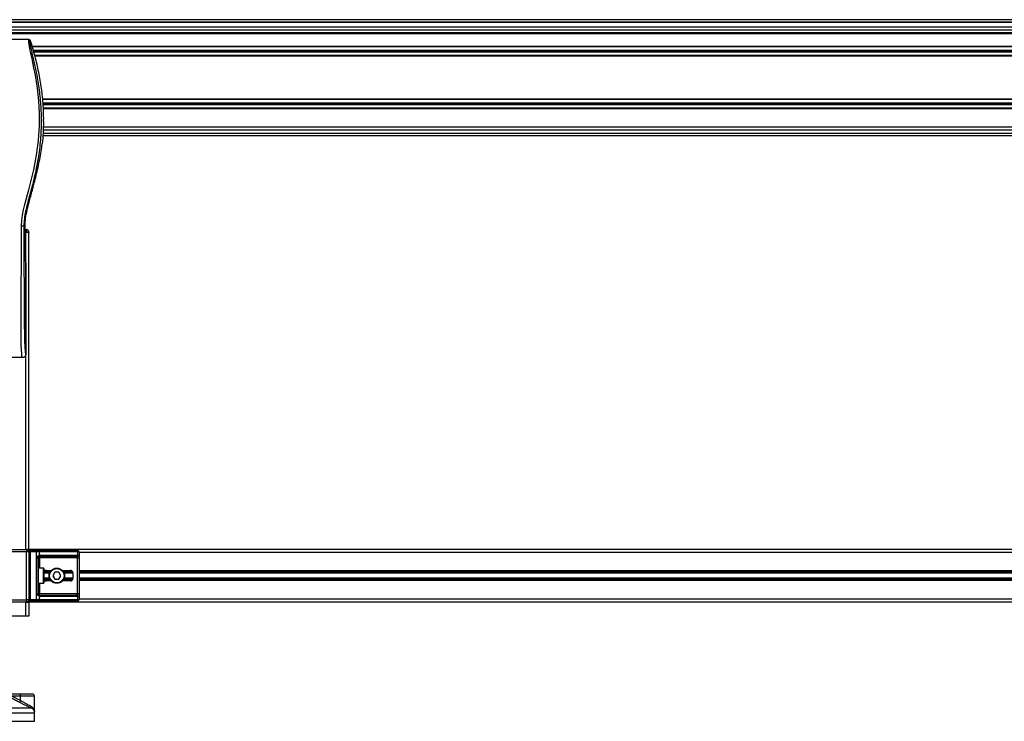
# Model space of a CAD drawing. Header units: millimetres. Extents: x -535 to 1155, y 0 to 326.
# Tile 96 of 116: x 696 to 925, y 112 to 276. Entities that reach past the tile are written whole.
import ezdxf

# ---------------------------------------------------------------- set-up
doc = ezdxf.new("R2010")
doc.units = ezdxf.units.MM

msp = doc.modelspace()

# ---------------------------------------------------------------- linework, layer by layer
at = {"color": 7, "linetype": 'Continuous', "lineweight": 25}
for p, q in [((1141.2815, 275.8824), (-492.9573, 275.8824)), ((1141.2815, 275.3376), (-492.9573, 275.3376)), ((1122.5175, 275.2014), (324.4643, 275.2014)), ((1072.1285, 274.1119), (-423.1999, 274.1119)), ((1072.1285, 273.431), (-423.1999, 273.431)), ((1072.1285, 272.859), (-423.1999, 272.859)), ((1072.1285, 272.7228), (-423.1999, 272.7228)), ((1072.1285, 272.5867), (-423.1999, 272.5867)), ((698.3674, 271.252), (673.7119, 271.252)), ((1034.625, 269.6586), (699.0295, 269.6586)), ((1034.59, 269.5361), (699.0646, 269.5361)), ((1034.3563, 268.719), (699.2983, 268.719)), ((1034.3017, 268.5283), (699.3528, 268.5283)), ((1034.2472, 268.3376), (699.4073, 268.3376)), ((1034.0135, 267.5205), (699.6411, 267.5205)), ((1033.9784, 267.3979), (699.6761, 267.3979)), ((1032.2146, 257.4019), (701.44, 257.4019)), ((1032.202, 257.2793), (701.4526, 257.2793)), ((1032.118, 256.4622), (701.5366, 256.4622)), ((1032.0984, 256.2715), (701.5562, 256.2715)), ((1032.0788, 256.0808), (701.5758, 256.0808)), ((1032.0459, 255.2637), (701.6086, 255.2637)), ((1032.0414, 255.1412), (701.6131, 255.1412)), ((701.7011, 252.1475), (701.7011, 252.7349)), ((1032.0137, 250.1431), (701.6409, 250.1431)), ((1031.9773, 250.824), (701.6773, 250.824)), ((701.574, 248.9174), (1032.0806, 248.9174)), ((701.6168, 249.4622), (1032.0378, 249.4622)), ((701.3736, 246.5545), (701.418, 246.9298)), ((699.8494, 238.9361), (699.9053, 239.1613)), ((697.1385, 227.8085), (697.4226, 227.8085)), ((697.4226, 221.0166), (697.4226, 227.8085)), ((697.4226, 226.9914), (697.7518, 226.9914)), ((697.4226, 226.9914), (697.7518, 226.9914)), ((697.7518, 226.4467), (697.4226, 226.4467)), ((697.7518, 226.4467), (697.4226, 226.4467)), ((697.6155, 226.3105), (697.4226, 226.3105)), ((697.6721, 226.3105), (697.6155, 226.3105)), ((697.6155, 152.4997), (697.6155, 226.3105)), ((697.7518, 226.3105), (697.6721, 226.3105)), ((697.7518, 226.3105), (697.6721, 226.3105)), ((697.7518, 226.4467), (697.7518, 226.9914)), ((697.7518, 226.4467), (697.7518, 226.9914)), ((697.7518, 226.3105), (697.7518, 226.4467)), ((697.7518, 226.4467), (698.2965, 226.4467)), ((697.7518, 226.3105), (697.7518, 226.4467)), ((697.7518, 226.4467), (698.2965, 226.4467)), ((698.2965, 226.3105), (697.7518, 226.3105)), ((698.2965, 226.3105), (697.7518, 226.3105)), ((698.2964, 152.4973), (698.2964, 226.3105)), ((698.2965, 226.4467), (698.2965, 226.3105)), ((698.2965, 226.4467), (698.2965, 226.3105)), ((697.6155, 219.2288), (697.4573, 220.3164)), ((697.6155, 219.2288), (697.6155, 197.9837)), ((696.7953, 197.1665), (675.284, 197.1665)), ((674.3277, 152.4997), (697.7518, 152.4997)), ((697.7518, 151.955), (674.3277, 151.955)), ((697.7518, 152.4997), (697.7518, 151.955)), ((697.7518, 140.7877), (697.7518, 151.955)), ((698.2965, 151.955), (697.7518, 151.955)), ((697.8024, 152.4973), (698.2964, 152.4973)), ((1035.3582, 152.4973), (698.2964, 152.4973)), ((698.2964, 152.4973), (698.2964, 151.9604)), ((698.2965, 151.955), (698.2965, 140.7877)), ((698.6233, 151.8981), (698.2965, 151.8981)), ((698.6233, 151.8981), (698.6233, 152.225)), ((698.6233, 152.225), (700.0805, 152.225)), ((698.6233, 151.8981), (698.6233, 140.8398)), ((700.0805, 151.8981), (698.6233, 151.8981)), ((700.0805, 151.8981), (700.0805, 152.225)), ((700.0805, 152.225), (700.5235, 152.225)), ((700.0805, 140.8398), (700.0805, 151.8981)), ((700.7546, 151.8981), (700.0805, 151.8981)), ((700.5235, 152.225), (709.4981, 152.225)), ((700.7546, 151.8981), (700.7546, 151.1275)), ((709.7292, 151.8981), (700.7546, 151.8981)), ((709.4981, 152.225), (709.6816, 152.225)), ((709.7292, 151.1275), (709.7292, 151.8981)), ((710.0085, 151.8981), (709.7292, 151.8981)), ((710.0085, 151.8981), (710.0085, 140.8398)), ((1023.6461, 151.8164), (710.0085, 151.8164)), ((698.3256, 150.9993), (698.3256, 148.9565)), ((698.3256, 150.9993), (698.3465, 150.9993)), ((698.3465, 150.9993), (698.3465, 148.9565)), ((700.184, 142.2016), (700.184, 150.5363)), ((700.184, 150.5363), (700.4754, 150.5363)), ((700.4754, 150.5363), (700.4754, 142.2016)), ((700.4754, 150.5363), (700.8022, 150.5363)), ((709.2194, 150.8631), (700.8022, 150.8631)), ((700.8022, 150.8631), (700.8022, 150.5363)), ((709.6779, 150.5363), (700.8022, 150.5363)), ((700.8022, 150.5363), (700.8022, 148.1394)), ((701.0334, 151.19), (709.4505, 151.19)), ((709.6779, 150.5363), (710.0028, 150.5363)), ((709.6779, 142.2016), (709.6779, 150.5363)), ((710.0028, 150.5363), (710.0028, 142.2016)), ((698.3256, 148.9565), (698.3465, 148.9565)), ((701.7556, 148.1394), (700.4754, 148.1394)), ((701.7556, 144.5985), (701.7556, 148.1394)), ((701.8373, 148.0577), (701.8373, 144.6802)), ((703.0629, 147.2671), (701.8373, 147.2671)), ((703.0629, 146.9684), (701.8373, 146.9684)), ((703.4708, 147.4993), (701.966, 147.4993)), ((702.4014, 147.5946), (703.5558, 147.5946)), ((703.0629, 145.2386), (703.0629, 147.4993)), ((704.3616, 147.1861), (703.8898, 146.369)), ((705.3051, 147.1861), (704.3616, 147.1861)), ((705.7769, 146.369), (705.3051, 147.1861)), ((706.1109, 147.5946), (708.0197, 147.5946)), ((708.3276, 147.4993), (706.196, 147.4993)), ((706.6038, 147.4993), (706.6038, 145.2386)), ((708.5193, 147.2671), (706.6038, 147.2671)), ((708.5645, 146.9684), (706.6038, 146.9684)), ((708.5645, 147.0499), (708.5645, 145.688)), ((1023.6461, 147.4993), (710.0085, 147.4993)), ((1023.6461, 147.2671), (710.0085, 147.2671)), ((1023.6461, 146.9684), (710.0085, 146.9684)), ((700.4754, 144.5985), (701.7556, 144.5985)), ((700.8022, 144.5985), (700.8022, 142.2016)), ((703.0629, 145.7695), (701.8373, 145.7695)), ((703.0629, 145.4708), (701.8373, 145.4708)), ((703.4708, 145.2386), (701.966, 145.2386)), ((703.5558, 145.1433), (702.4014, 145.1433)), ((703.8898, 146.369), (704.3616, 145.5518)), ((704.3616, 145.5518), (705.3051, 145.5518)), ((705.3051, 145.5518), (705.7769, 146.369)), ((708.0197, 145.1433), (706.1109, 145.1433)), ((708.3276, 145.2386), (706.196, 145.2386)), ((708.5645, 145.7695), (706.6038, 145.7695)), ((708.5193, 145.4708), (706.6038, 145.4708)), ((1023.6461, 145.7695), (710.0085, 145.7695)), ((1023.6461, 145.4708), (710.0085, 145.4708)), ((1023.6461, 145.2386), (710.0085, 145.2386)), ((698.3256, 143.7814), (698.3256, 141.7386)), ((698.3256, 143.7814), (698.3465, 143.7814)), ((698.3465, 143.7814), (698.3465, 141.7386)), ((700.184, 142.2016), (700.4754, 142.2016)), ((700.4754, 142.2016), (700.8022, 142.2016)), ((700.8022, 141.8748), (700.8022, 142.2016)), ((700.8022, 142.2016), (709.6779, 142.2016)), ((709.6779, 142.2016), (710.0028, 142.2016)), ((674.3277, 140.7877), (697.7518, 140.7877)), ((697.7518, 140.2429), (674.3277, 140.2429)), ((697.6155, 140.2406), (674.4638, 140.2406)), ((697.6155, 140.2406), (693.2984, 140.2406)), ((697.6721, 140.2429), (697.6155, 140.2406)), ((697.6155, 136.9721), (697.6155, 140.2406)), ((697.6155, 140.2406), (698.2964, 140.2406)), ((698.2965, 140.7877), (697.7518, 140.7877)), ((697.7518, 140.2429), (697.7518, 140.7877)), ((698.2964, 140.7728), (698.2964, 140.2406)), ((1035.3582, 140.2406), (698.2964, 140.2406)), ((698.2964, 140.2406), (698.2964, 136.9721)), ((698.6233, 140.8398), (698.2965, 140.8398)), ((698.3256, 141.7386), (698.3465, 141.7386)), ((698.6233, 140.5129), (698.6233, 140.8398)), ((698.6233, 140.8398), (700.0805, 140.8398)), ((700.0805, 140.5129), (698.6233, 140.5129)), ((700.0805, 140.5129), (700.0805, 140.8398)), ((700.0805, 140.8398), (700.7546, 140.8398)), ((700.5235, 140.5129), (700.0805, 140.5129)), ((709.4981, 140.5129), (700.5235, 140.5129)), ((700.7546, 141.6104), (700.7546, 140.8398)), ((700.7546, 140.8398), (709.7292, 140.8398)), ((700.8022, 141.8748), (709.2194, 141.8748)), ((709.4505, 141.5479), (701.0334, 141.5479)), ((709.6816, 140.5129), (709.4981, 140.5129)), ((709.7292, 140.8398), (709.7292, 141.6104)), ((709.7292, 140.8398), (710.0085, 140.8398)), ((1023.6461, 140.9215), (710.0085, 140.9215)), ((697.6155, 136.9721), (674.4638, 136.9721)), ((698.2964, 136.9721), (697.6155, 136.9721)), ((692.7344, 118.8593), (696.3393, 118.8593)), ((694.4333, 118.3145), (696.3865, 117.3248)), ((696.3865, 118.3145), (694.4333, 118.3145)), ((696.3393, 118.8593), (699.0756, 118.8593)), ((696.3865, 117.3248), (696.3865, 118.3145)), ((699.6203, 118.3145), (696.3865, 118.3145)), ((699.6203, 114.699), (699.6203, 118.3145)), ((673.7704, 115.5711), (698.8219, 115.5711)), ((672.421, 112.4585), (699.6583, 112.4585)), ((699.6583, 114.3797), (672.4723, 114.3797)), ((699.6583, 112.4585), (699.6583, 114.3797))]:
    msp.add_line(p, q, dxfattribs=at)
at = {"color": 7, "linetype": 'Continuous', "lineweight": 25, "flags": 128}
msp.add_lwpolyline([(696.5958, 227.7934), (696.6663, 229.0959), (696.8445, 230.3589), (697.0905, 231.5958), (697.38, 232.8151), (697.6941, 234.0152), (698.0011, 235.1332), (698.3016, 236.2134), (698.5591, 237.1522), (698.8076, 238.0927), (699.0429, 239.0287), (699.263, 239.9559), (699.4721, 240.8931), (700.1147, 244.3207), (700.551, 247.7495), (700.7694, 251.1718), (700.7791, 254.0867), (700.6253, 257.0087), (700.3096, 259.9389), (699.8293, 262.9259), (699.6948, 263.6358), (699.5646, 264.2985), (699.4235, 265.0052), (699.3869, 265.1873), (699.3372, 265.434), (699.2927, 265.6539), (699.2809, 265.7126), (699.2775, 265.7291), (699.2765, 265.7341), (699.2761, 265.736), (699.276, 265.7366), (699.276, 265.7368), (699.2759, 265.7369), (699.2759, 265.7369), (699.2759, 265.7369), (699.2759, 265.7369), (699.2759, 265.737), (699.2759, 265.737), (699.1307, 266.4382), (698.9915, 267.0986), (698.8402, 267.8122), (698.6986, 268.4846), (698.5755, 269.0831), (698.4665, 269.6397), (698.3769, 270.142), (698.3152, 270.5558), (698.2839, 270.873), (698.2834, 271.0882), (698.3114, 271.2115), (698.3674, 271.252)], dxfattribs=at)
at = {"color": 7, "linetype": 'Continuous', "lineweight": 25}
for radius in [1.7704, 1.6887]:
    msp.add_circle((704.8334, 146.369), radius, dxfattribs=at)
for centre, radius, start, end in [((697.7518, 226.4467), 0.5447, 360, 90), ((697.7518, 226.4467), 0.5447, 360, 90), ((697.7518, 151.955), 0.5447, 0, 90), ((698.6233, 151.8981), 0.3268, 90, 178.624228), ((700.4657, 151.939), 0.2918, 351.950533, 78.578246), ((709.4403, 151.939), 0.2918, 351.950533, 78.578246), ((709.6816, 151.8981), 0.3268, 0, 90), ((700.5206, 151.0381), 0.2506, 304.609873, 20.910188), ((700.8022, 150.5363), 0.3268, 90, 115.240416), ((701.0334, 150.5363), 0.6537, 90, 115.240416), ((700.7445, 151.1491), 0.2918, 281.421754, 8.049467), ((709.1616, 151.1491), 0.2918, 281.421754, 8.049467), ((709.4505, 150.5363), 0.6537, 64.759584, 90), ((709.3168, 151.2118), 0.421, 295.516007, 348.451492), ((701.7556, 148.0577), 0.0817, 360, 90), ((708.0197, 147.0499), 0.5447, 0, 90), ((701.7556, 144.6802), 0.0817, 270, 0), ((708.0197, 145.688), 0.5447, 270, 0), ((697.7518, 140.7877), 0.5447, 270, 0), ((697.7518, 140.7829), 0.5447, 275.332436, 360), ((698.6233, 140.8398), 0.3268, 181.375772, 270), ((700.4657, 140.7989), 0.2918, 281.421754, 8.049467), ((700.5206, 141.6998), 0.2506, 339.089812, 55.390127), ((700.8022, 142.2016), 0.3268, 244.759584, 270), ((701.0334, 142.2016), 0.6537, 244.759584, 270), ((700.7445, 141.5888), 0.2918, 351.950533, 78.578246), ((709.1616, 141.5888), 0.2918, 351.950533, 78.578246), ((709.4505, 142.2016), 0.6537, 270, 295.240416), ((709.3168, 141.5261), 0.421, 11.548508, 64.483993), ((709.4403, 140.7989), 0.2918, 281.421754, 8.049467), ((709.6816, 140.8398), 0.3268, 270, 0), ((698.39, 116.1804), 2.3073, 150.264685, 163.174573), ((694.7804, 118.4497), 1.6117, 355.189448, 14.721753), ((699.0756, 118.3145), 0.5447, 0, 90), ((699.1065, 115.9129), 0.4448, 162.369267, 230.220234), ((698.2964, 114.3797), 1.3619, 0, 21.634761)]:
    msp.add_arc(centre, radius, start, end, dxfattribs=at)
for centre, major_axis, ratio, start_param, end_param in [((697.4941, 221.0166), (0, 0.8171), 0.08748866, 1.57079633, 2.60011107), ((709.2194, 150.5363), (0.6537, 0), 0.5, 1.13026796, 1.57079633), ((702.4014, 147.0499), (0.7704, 0), 0.70710678, 1.57079633, 2.39239133), ((702.4014, 145.688), (0.7704, 0), 0.70710678, 3.89079397, 4.71238898), ((709.2194, 142.2016), (0.6537, 0), 0.5, 4.71238898, 5.15291735)]:
    msp.add_ellipse(centre, major_axis=major_axis, ratio=ratio, start_param=start_param, end_param=end_param, dxfattribs=at)
for points, knots in [([(698.6286, 271.0602), (698.6084, 271.0542), (698.5681, 271.0423), (698.5393, 270.924), (698.539, 270.7197), (698.5714, 270.4177), (698.6352, 270.0231), (698.7268, 269.5475), (698.8408, 269.0045), (699.0141, 268.215), (699.2585, 267.1324), (699.5581, 265.772), (699.863, 264.3529), (700.3195, 262.1097), (700.8158, 259.0297), (701.1665, 255.1045), (701.228, 251.0117), (700.9529, 246.7539), (700.3135, 242.3604), (699.5523, 238.8928), (698.8751, 236.3343), (698.4102, 234.6513), (697.9576, 232.9662), (697.5566, 231.2713), (697.2235, 229.5554), (697.1669, 228.392), (697.1385, 227.8085)], [0, 0, 0, 0, 0.01540227, 0.03061858, 0.04589778, 0.0611515, 0.07635239, 0.09167591, 0.1069667, 0.12239636, 0.15311965, 0.18413953, 0.21464534, 0.24575549, 0.32956556, 0.41290917, 0.49608211, 0.58959241, 0.68386766, 0.7780859, 0.81510034, 0.85211963, 0.88910287, 0.92601797, 0.9628961, 1, 1, 1, 1]), ([(698.3674, 271.252), (698.3963, 271.2494), (698.4541, 271.2441), (698.5318, 271.2024), (698.5951, 271.1409), (698.6174, 271.0871), (698.6286, 271.0602)], [0, 0, 0, 0, 0.24967543, 0.49939281, 0.74914799, 1, 1, 1, 1]), ([(698.6286, 271.0602), (698.9907, 269.8421), (699.7146, 267.406), (700.5772, 263.6735), (701.2251, 259.8826), (701.6183, 256.2241), (701.6749, 253.836), (701.7011, 252.7349)], [0, 0, 0, 0, 0.20440293, 0.4087781, 0.61582878, 0.82285215, 1, 1, 1, 1]), ([(701.7011, 252.1475), (701.6854, 251.2772), (701.6541, 249.5346), (701.4968, 247.7988), (701.418, 246.9298)], [0, 0, 0, 0, 0.49941172, 1, 1, 1, 1]), ([(699.9053, 239.1613), (700.2055, 240.3813), (700.8069, 242.8251), (701.1845, 245.31), (701.3736, 246.5545)], [0, 0, 0, 0, 0.499185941, 1, 1, 1, 1]), ([(697.4226, 227.8085), (697.4533, 228.4353), (697.5147, 229.6921), (697.9043, 231.5433), (698.4524, 233.6927), (699.1415, 236.1469), (699.6134, 238.0064), (699.8494, 238.9361)], [0, 0, 0, 0, 0.16466951, 0.33021015, 0.49578454, 0.74791297, 1, 1, 1, 1]), ([(696.7953, 197.1665), (696.7872, 197.1689), (696.771, 197.1737), (696.7491, 197.2185), (696.7326, 197.2853), (696.7206, 197.3608), (696.7118, 197.4305), (696.7039, 197.5074), (696.6964, 197.5951), (696.6882, 197.6997), (696.6714, 197.938), (696.6426, 198.3346), (696.6076, 198.8517), (696.5738, 199.4506), (696.5428, 200.1589), (696.5161, 201.0736), (696.4994, 202.1612), (696.4937, 203.2576), (696.4936, 204.32), (696.4966, 205.3848), (696.5013, 206.3966), (696.5062, 207.2951), (696.5099, 207.9374), (696.5134, 208.5159), (696.5167, 209.0414), (696.5202, 209.5937), (696.5239, 210.173), (696.5279, 210.7797), (696.5321, 211.4296), (696.5372, 212.1804), (696.5434, 213.0961), (696.5509, 214.231), (696.5589, 215.471), (696.5672, 216.8062), (696.5745, 218.0758), (696.5815, 219.3767), (696.588, 220.8129), (696.5939, 222.4399), (696.5978, 224.239), (696.599, 226.0148), (696.5968, 227.21), (696.5958, 227.7934)], [0, 0, 0, 0, 0.01040061, 0.02080672, 0.03106116, 0.03614099, 0.04145683, 0.04698488, 0.05107961, 0.056575, 0.06335413, 0.08477825, 0.10578404, 0.12644249, 0.15396653, 0.18250697, 0.21827305, 0.25692616, 0.28371553, 0.31573913, 0.35433978, 0.37618226, 0.39782595, 0.41302567, 0.42902685, 0.44584073, 0.46347795, 0.48194851, 0.50126173, 0.52284596, 0.55053669, 0.58490472, 0.6264984, 0.66378186, 0.70683381, 0.74242415, 0.78255841, 0.83794342, 0.89093876, 0.94676606, 1, 1, 1, 1]), ([(697.1385, 227.8085), (697.126, 227.8067), (697.1003, 227.803), (696.9721, 227.798), (696.7955, 227.7945), (696.6608, 227.7938), (696.5958, 227.7934)], [0, 0, 0, 0, 0.241201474, 0.5, 0.758798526, 1, 1, 1, 1]), ([(697.1385, 227.8085), (697.1404, 227.0741), (697.1443, 225.5805), (697.152, 223.3034), (697.1611, 220.9863), (697.1711, 218.7556), (697.1814, 216.6389), (697.1893, 215.1256), (697.1948, 214.1107), (697.1977, 213.5878), (697.2006, 213.0549), (697.2037, 212.5119), (697.2068, 211.9588), (697.21, 211.4042), (697.2134, 210.8182), (697.2172, 210.1706), (697.2216, 209.423), (697.2266, 208.5754), (697.232, 207.6669), (697.2379, 206.6592), (697.2447, 205.5752), (697.2534, 204.4191), (697.2648, 203.3273), (697.2809, 202.3271), (697.3038, 201.4228), (697.3376, 200.5761), (697.3773, 199.8867), (697.4174, 199.3114), (697.4544, 198.8442), (697.4869, 198.4421), (697.5185, 198.1841), (697.5428, 198.0772), (697.5632, 198.0243), (697.5798, 197.9978), (697.5974, 197.9838), (697.6094, 197.9837), (697.6155, 197.9837)], [0, 0, 0, 0, 0.06946876, 0.14129082, 0.21546943, 0.28878046, 0.35249328, 0.41592792, 0.43212319, 0.44863682, 0.46546884, 0.48261925, 0.50008806, 0.51787528, 0.53516899, 0.55562395, 0.57924015, 0.60601761, 0.63595633, 0.6653451, 0.70151587, 0.73871879, 0.77505525, 0.80544439, 0.8348007, 0.86386977, 0.89313471, 0.91269266, 0.93347159, 0.95287654, 0.9643483, 0.97519881, 0.98089522, 0.9869973, 0.99335869, 1, 1, 1, 1]), ([(697.6155, 197.9837), (697.6031, 197.8764), (697.5784, 197.662), (697.3884, 197.392), (697.1174, 197.2034), (696.9028, 197.1788), (696.7953, 197.1665)], [0, 0, 0, 0, 0.24994474, 0.4997361, 0.74942287, 1, 1, 1, 1]), ([(698.2964, 151.3417), (698.2969, 151.3322), (698.2987, 151.2949), (698.3126, 151.2408), (698.3311, 151.1562), (698.3442, 151.0864), (698.3459, 151.0203), (698.3465, 150.9993)], [0, 0, 0, 0, 0.11725755, 0.46117897, 0.50697617, 0.84316274, 1, 1, 1, 1]), ([(698.2991, 151.3059), (698.2998, 151.292), (698.3035, 151.2212), (698.3257, 151.1048), (698.3251, 151.0005), (698.3249, 150.9613)], [0, 0, 0, 0, 0.13224493, 0.67417628, 1, 1, 1, 1]), ([(700.184, 150.5363), (700.1848, 150.5557), (700.1882, 150.6361), (700.2206, 150.7217), (700.2906, 150.838), (700.3935, 150.9496), (700.577, 151.0653), (700.6936, 151.1062), (700.7546, 151.1275)], [0, 0, 0, 0, 0.0620594, 0.25604, 0.28119649, 0.496867, 0.73687732, 1, 1, 1, 1]), ([(700.6629, 150.8319), (700.6436, 150.8219), (700.611, 150.8051), (700.5657, 150.7634), (700.5298, 150.7193), (700.4951, 150.6607), (700.4769, 150.5888), (700.4757, 150.546), (700.4754, 150.5363)], [0, 0, 0, 0, 0.27379704, 0.46230291, 0.49915809, 0.70498278, 0.93304377, 1, 1, 1, 1]), ([(709.6779, 150.5363), (709.6774, 150.5722), (709.6765, 150.6362), (709.6635, 150.7013), (709.6417, 150.7499), (709.6163, 150.7797), (709.5663, 150.8124), (709.5269, 150.8236), (709.4981, 150.8319)], [0, 0, 0, 0, 0.245951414, 0.438264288, 0.498430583, 0.682934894, 0.767965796, 1, 1, 1, 1]), ([(709.7292, 151.1275), (709.7737, 151.1101), (709.8757, 151.0702), (709.9557, 150.9627), (709.986, 150.8382), (709.9984, 150.7248), (710.0023, 150.6318), (710.0027, 150.5586), (710.0028, 150.5363)], [0, 0, 0, 0, 0.22040235, 0.50500191, 0.69312024, 0.76694286, 0.92883385, 1, 1, 1, 1]), ([(698.3465, 148.9565), (698.3453, 148.926), (698.3424, 148.8496), (698.3232, 148.7617), (698.3031, 148.6769), (698.2992, 148.6397), (698.2964, 148.6141)], [0, 0, 0, 0, 0.22698943, 0.56901237, 0.70203402, 1, 1, 1, 1]), ([(698.3216, 148.9567), (698.3221, 148.9133), (698.3232, 148.8059), (698.2933, 148.694), (698.2992, 148.6257), (698.3003, 148.6129)], [0, 0, 0, 0, 0.355305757, 0.879260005, 1, 1, 1, 1]), ([(698.2964, 144.1238), (698.2969, 144.1143), (698.2987, 144.077), (698.3126, 144.0229), (698.3311, 143.9383), (698.3442, 143.8685), (698.3459, 143.8024), (698.3465, 143.7814)], [0, 0, 0, 0, 0.11725755, 0.46117897, 0.50697617, 0.84316274, 1, 1, 1, 1]), ([(698.2991, 144.088), (698.2998, 144.0741), (698.3035, 144.0033), (698.3257, 143.8869), (698.3251, 143.7826), (698.3249, 143.7434)], [0, 0, 0, 0, 0.13224493, 0.67417628, 1, 1, 1, 1]), ([(700.7546, 141.6104), (700.7041, 141.6278), (700.5884, 141.6677), (700.4083, 141.7752), (700.2907, 141.8997), (700.2219, 142.0131), (700.1886, 142.1061), (700.1851, 142.1793), (700.184, 142.2016)], [0, 0, 0, 0, 0.22040235, 0.50500191, 0.69312024, 0.76694286, 0.92883385, 1, 1, 1, 1]), ([(700.4754, 142.2016), (700.4788, 142.1657), (700.4848, 142.1017), (700.5184, 142.0366), (700.553, 141.988), (700.5825, 141.9582), (700.6249, 141.9255), (700.6468, 141.9143), (700.6629, 141.906)], [0, 0, 0, 0, 0.245951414, 0.438264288, 0.498430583, 0.682934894, 0.767965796, 1, 1, 1, 1]), ([(709.4981, 141.906), (709.532, 141.916), (709.5891, 141.9329), (709.6314, 141.9745), (709.6575, 142.0186), (709.6738, 142.0772), (709.6776, 142.1491), (709.6778, 142.1919), (709.6779, 142.2016)], [0, 0, 0, 0, 0.27379704, 0.46230291, 0.49915809, 0.70498278, 0.93304377, 1, 1, 1, 1]), ([(710.0028, 142.2016), (710.0027, 142.1822), (710.0024, 142.1019), (709.9987, 142.0162), (709.9858, 141.8999), (709.9604, 141.7883), (709.882, 141.6727), (709.7817, 141.6318), (709.7292, 141.6104)], [0, 0, 0, 0, 0.062059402, 0.256039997, 0.281196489, 0.496867, 0.736877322, 1, 1, 1, 1]), ([(698.3465, 141.7386), (698.3453, 141.7081), (698.3424, 141.6318), (698.3232, 141.5438), (698.3031, 141.459), (698.2992, 141.4219), (698.2964, 141.3962)], [0, 0, 0, 0, 0.22698943, 0.56901237, 0.70203402, 1, 1, 1, 1]), ([(698.3216, 141.7388), (698.3221, 141.6954), (698.3232, 141.588), (698.2933, 141.4761), (698.2992, 141.4078), (698.3003, 141.395)], [0, 0, 0, 0, 0.35530576, 0.87926001, 1, 1, 1, 1]), ([(696.1815, 116.8483), (695.8594, 117.0142), (695.2125, 117.3474), (694.562, 117.674), (694.2354, 117.838)], [0, 0, 0, 0, 0.497852, 1, 1, 1, 1]), ([(696.3865, 117.3248), (696.5921, 117.2042), (697.0086, 116.9599), (697.612, 116.6238), (698.1893, 116.3104), (698.5164, 116.1361), (698.6826, 116.0476)], [0, 0, 0, 0, 0.24659364, 0.49969127, 0.74573559, 1, 1, 1, 1]), ([(698.8219, 115.5711), (698.6379, 115.6563), (698.2633, 115.8299), (697.6061, 116.14), (696.9047, 116.4797), (696.4248, 116.7243), (696.1815, 116.8483)], [0, 0, 0, 0, 0.24635312, 0.50146761, 0.74726318, 1, 1, 1, 1]), ([(698.6826, 116.0476), (698.8036, 115.9727), (699.049, 115.8207), (699.3141, 115.5302), (699.4977, 115.2086), (699.5987, 114.9429), (699.5981, 114.7846), (699.5979, 114.7454)], [0, 0, 0, 0, 0.22272092, 0.4517881, 0.6846122, 0.92196036, 1, 1, 1, 1]), ([(699.5306, 114.8737), (699.4871, 114.9853), (699.4132, 115.1748), (699.1432, 115.4071), (698.9297, 115.5161), (698.8219, 115.5711)], [0, 0, 0, 0, 0.41540152, 0.70498935, 1, 1, 1, 1])]:
    msp.add_open_spline(points, degree=3, knots=knots, dxfattribs=at)

doc.saveas('drawing.dxf')
